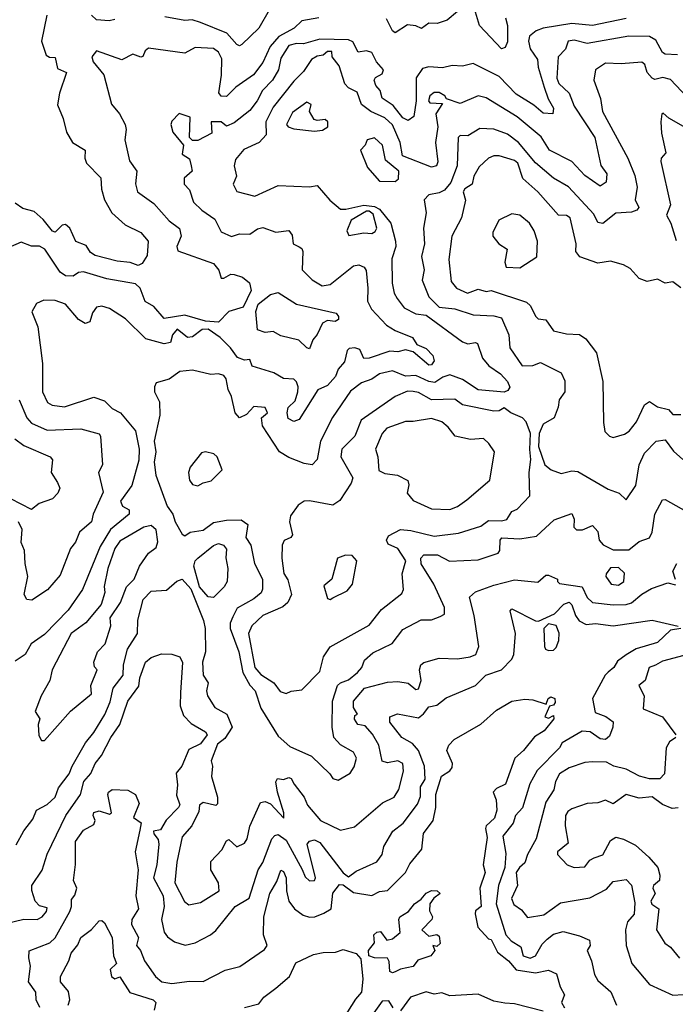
# Model space of a CAD drawing. Extents: x 1995148 to 2088947, y 769131 to 906009.
# Tile 35 of 256: x 2009159 to 2011684, y 796678 to 800468. Entities that reach past the tile are written whole.
import ezdxf

# ---------------------------------------------------------------- set-up
doc = ezdxf.new("R2010")
doc.units = 0

msp = doc.modelspace()

# ---------------------------------------------------------------- linework, layer by layer
at = {"layer": '0CON05XD'}
for points in [[(2009263.3, 800485), (2009243.3, 800385), (2009261.2, 800331.2), (2009273.6, 800323.6), (2009295, 800322.5), (2009305, 800280), (2009338.8, 800265), (2009311.8, 800185), (2009305, 800140), (2009327, 800087), (2009339.4, 800035), (2009361.9, 799995), (2009410.8, 799965), (2009410, 799935), (2009416.9, 799915), (2009471.2, 799858.8), (2009474.5, 799815), (2009485.8, 799775), (2009514.4, 799725), (2009565, 799678.1), (2009625, 799648.9), (2009654.2, 799615), (2009650.1, 799559.9), (2009630.6, 799529.4), (2009615, 799521.9), (2009585, 799533.1), (2009535, 799538.9), (2009450.3, 799560.3), (2009432.3, 799572.3), (2009415, 799598.9), (2009375, 799613.8), (2009351.8, 799665), (2009335, 799680), (2009322.7, 799677.3), (2009295, 799650), (2009285, 799654.2), (2009249.2, 799699.2), (2009215, 799729.2), (2009171.3, 799741.3), (2009141.2, 799761.2)], [(2009525, 800468), (2009503.1, 800463.1), (2009455, 800466.7), (2009436.2, 800485)], [(2010119.2, 800505), (2010080, 800435), (2010015, 800371.9), (2010005, 800367.8), (2009995, 800371.9), (2009956.5, 800416.5), (2009855, 800457.6), (2009823, 800467), (2009795, 800464.6), (2009718.2, 800478.2)], [(2010845, 800500), (2010805, 800466), (2010767, 800453), (2010735, 800454.1), (2010706, 800434), (2010684.8, 800444.8), (2010652.1, 800447.9), (2010605, 800416.7), (2010594.7, 800424.7), (2010571.2, 800471.2)], [(2011030, 800475), (2011037.7, 800445), (2011037.9, 800382.1), (2011028.9, 800361.1), (2011015, 800355.8), (2010930, 800445), (2010915, 800496.2)], [(2010311.4, 800475), (2010245, 800463.5), (2010215.8, 800435), (2010157.2, 800402.8), (2010124, 800365), (2010095, 800302.9), (2010059.4, 800255), (2009991.4, 800208.6), (2009955, 800172), (2009935, 800173.8), (2009925.9, 800185.9), (2009935.9, 800254.1), (2009937.6, 800317.6), (2009925, 800342.9), (2009905, 800356.9), (2009835, 800361.2), (2009795, 800338.8), (2009655, 800357.8), (2009642.4, 800347.6), (2009633.8, 800326.2), (2009625, 800324), (2009595, 800335.7), (2009553, 800313), (2009455, 800348.4), (2009436.3, 800325), (2009442.6, 800305), (2009482.5, 800255), (2009512.1, 800142.1), (2009543.3, 800105), (2009565.8, 800065), (2009569.2, 800045), (2009563.6, 800005), (2009582.5, 799925), (2009610, 799885), (2009604.5, 799835.5), (2009612.5, 799805), (2009675, 799760.6), (2009735, 799694), (2009774.4, 799664.4), (2009780.6, 799635), (2009764.7, 799595.3), (2009768.3, 799578.3), (2009905, 799529.4), (2009926, 799504), (2009935, 799473.5), (2009945, 799472.7), (2009972.1, 799487.9), (2009985, 799487.1), (2010016.7, 799476.7), (2010044.4, 799455), (2010050, 799425), (2010019.2, 799360.8), (2009965, 799344.5), (2009925, 799303.8), (2009875, 799307.9), (2009795, 799330), (2009715, 799318.2), (2009675, 799364.2), (2009642.6, 799382.6), (2009622.7, 799435), (2009605, 799450.8), (2009495, 799470), (2009405, 799496.9), (2009385.7, 799494.3), (2009365, 799480.8), (2009335, 799481.4), (2009315, 799496.5), (2009255.4, 799585), (2009235, 799596.5), (2009205, 799595.7), (2009165, 799612), (2009115, 799590)], [(2011495, 800471.8), (2011365.4, 800445.4), (2011285, 800452.6), (2011175, 800435.3), (2011148.6, 800425), (2011122, 800405), (2011118.6, 800385), (2011125.4, 800355.4), (2011153.6, 800315), (2011155.4, 800284.6), (2011178.3, 800208.3), (2011193.8, 800163.8), (2011215, 800127.5), (2011212.5, 800105), (2011175, 800107.5), (2011139.1, 800139.1), (2011070.6, 800180.6), (2011005, 800248.9), (2010905, 800299.4), (2010865, 800289.2), (2010825, 800291.8), (2010787.4, 800282.6), (2010734.1, 800285.9), (2010710, 800280), (2010685.9, 800244.1), (2010685.3, 800155), (2010677.1, 800095), (2010655, 800080), (2010635, 800090), (2010597.4, 800137.4), (2010555, 800165.7), (2010547.1, 800195), (2010530, 800215), (2010524.7, 800235), (2010529.1, 800245), (2010555, 800258.9), (2010560, 800275), (2010532.7, 800305), (2010515, 800341.8), (2010495, 800348.2), (2010462.8, 800342.8), (2010442, 800382), (2010425, 800390.6), (2010315, 800392.5), (2010252.5, 800375), (2010225, 800376.7), (2010195, 800368.2), (2010165, 800319.4), (2010156.1, 800275), (2010132.7, 800235), (2010093.8, 800195), (2010073.2, 800155), (2010045, 800118.8), (2009985, 800070.7), (2009955, 800058.6), (2009935, 800075.3), (2009896.7, 800075), (2009898.8, 800031.2), (2009845, 800002.5), (2009825, 800002.5), (2009812.5, 800015), (2009815, 800092.5), (2009773.6, 800106.4), (2009745, 800077.5), (2009741.2, 800065), (2009748.8, 800035), (2009790, 799985), (2009785, 799950), (2009812.5, 799932.5), (2009820, 799905), (2009823.3, 799885), (2009792.5, 799857.5), (2009792.5, 799835), (2009812.7, 799812.7), (2009828.5, 799765), (2009860, 799735), (2009910.5, 799700.5), (2009935, 799651.5), (2009975, 799632.9), (2010005, 799643.6), (2010045, 799642.9), (2010075, 799663.3), (2010095, 799667.8), (2010145, 799649.6), (2010195, 799655.8), (2010208.3, 799638.3), (2010212.5, 799605), (2010235, 799593.8), (2010245, 799587.5), (2010249.2, 799575), (2010246.7, 799505), (2010285, 799466.7), (2010323.3, 799443.3), (2010355, 799448.2), (2010445, 799520.6), (2010465, 799524.3), (2010485.7, 799515.7), (2010492.9, 799502.9), (2010500.4, 799435), (2010498.5, 799385), (2010513.8, 799353.8), (2010571.7, 799291.7), (2010605, 799271.1), (2010672, 799245), (2010688.1, 799218.1), (2010725, 799201.8), (2010749.6, 799175), (2010755.3, 799155), (2010745, 799139.6), (2010735, 799138.5), (2010675, 799189.1), (2010645, 799197.5), (2010615, 799190), (2010585, 799191.8), (2010505, 799164.5), (2010485, 799163.8), (2010468.8, 799198.8), (2010450, 799205), (2010427.6, 799202.4), (2010420.6, 799195), (2010409.5, 799150.5), (2010385, 799122.5), (2010375.4, 799095), (2010345, 799059.5), (2010306.9, 799043.1), (2010235, 798928.8), (2010215, 798921.2), (2010193, 798933), (2010188.6, 798955), (2010192.9, 798975), (2010219.3, 799000.8), (2010229.6, 799035), (2010231.5, 799055), (2010225, 799074.2), (2010215, 799084.2), (2010175, 799086.9), (2010138.3, 799108.3), (2010054.4, 799134.4), (2010045, 799160), (2010025, 799156.7), (2009997.3, 799167.3), (2009971.4, 799205), (2009931.5, 799245), (2009885, 799276.2), (2009861.2, 799275), (2009825, 799247.1), (2009805, 799244.4), (2009765, 799276.7), (2009747.5, 799255), (2009740, 799225), (2009715, 799220), (2009645, 799239.2), (2009566.7, 799316.7), (2009505, 799356.8), (2009475, 799364.6), (2009455, 799361.1), (2009439.9, 799340.1), (2009428.8, 799305), (2009411.7, 799298.3), (2009385, 799313.8), (2009335, 799373.3), (2009295, 799387.1), (2009251.7, 799388.3), (2009224.1, 799375.9), (2009206.4, 799343.6), (2009228.6, 799285), (2009246.4, 799145), (2009246.7, 799035), (2009265.7, 798995), (2009284.7, 798984.7), (2009332, 798978), (2009445, 799014.4), (2009485, 799001.4), (2009515, 798971.2), (2009546.7, 798955), (2009605.3, 798885.3), (2009618.9, 798815), (2009617.8, 798772.2), (2009591.1, 798675), (2009547.2, 798615), (2009554.8, 798594.8), (2009580.9, 798580.9), (2009580.5, 798565), (2009508.5, 798505), (2009469.5, 798440.5), (2009401.2, 798275), (2009345.4, 798194.6), (2009255, 798100.8), (2009203.8, 798065), (2009180, 798025), (2009141.2, 797998.8)], [(2011692.7, 800332.7), (2011645.4, 800335.4), (2011635, 800341.1), (2011609.2, 800389.2), (2011585, 800403.1), (2011505, 800404.7), (2011345, 800376.2), (2011295, 800389.6), (2011271.4, 800385), (2011260.6, 800355), (2011233.1, 800325), (2011227.7, 800242.3), (2011235, 800221.9), (2011275.5, 800185), (2011293.8, 800135), (2011374.6, 800015), (2011397, 799907), (2011420, 799875), (2011417.7, 799842.3), (2011395, 799826.7), (2011335, 799868.2), (2011285, 799921.5), (2011199.5, 799965), (2011167.3, 800017.3), (2011075, 800094.5), (2010955, 800167.3), (2010924.4, 800174.4), (2010855, 800145.6), (2010803.3, 800163.3), (2010796.7, 800175), (2010775, 800187.8), (2010755, 800187.7), (2010738.2, 800175), (2010732.9, 800155), (2010738, 800148), (2010787.5, 800145), (2010761.2, 800105), (2010769.5, 800055), (2010760, 799995), (2010769.6, 799920.4), (2010763.8, 799905), (2010745, 799900.6), (2010633.7, 799943.7), (2010624.7, 799995), (2010595, 800062.9), (2010565, 800090.7), (2010511.1, 800115), (2010475, 800141.2), (2010458.5, 800188.5), (2010425, 800206), (2010410.9, 800220.9), (2010389.9, 800289.9), (2010362, 800325), (2010361.2, 800345), (2010345, 800345.4), (2010328.3, 800331.7), (2010305, 800327.5), (2010283.4, 800315), (2010252.1, 800267.9), (2010215, 800231.4), (2010135, 800130.8), (2010107.5, 800075), (2010108, 800025), (2010081.4, 799995), (2010022.1, 799967.9), (2009990.6, 799929.4), (2009984.5, 799905), (2009994.3, 799865), (2009981.2, 799835), (2009995, 799806.7), (2010065, 799788), (2010155, 799829.5), (2010275, 799824.4), (2010305, 799830), (2010352.9, 799772.9), (2010395, 799738.9), (2010415, 799737.9), (2010485, 799753.3), (2010525, 799748.8), (2010545, 799738.6), (2010588.5, 799685), (2010606.9, 799615), (2010608, 799595), (2010592.4, 799547.6), (2010593.1, 799453.1), (2010600.8, 799415), (2010612.5, 799395), (2010639.4, 799359.4), (2010685, 799336.2), (2010725, 799330.6), (2010865, 799227.5), (2010885, 799220.3), (2010915, 799225.6), (2010921.7, 799221.7), (2010941.8, 799165), (2010965.7, 799135.7), (2011010.5, 799105), (2011037.1, 799075), (2011047, 799053), (2011039.3, 799040.7), (2011025.4, 799034.6), (2010925, 799043.6), (2010865, 799083.3), (2010815, 799101.2), (2010788, 799092), (2010758.4, 799071.6), (2010735, 799075.4), (2010685, 799098.2), (2010645, 799096.2), (2010595, 799116.2), (2010545.3, 799104.7), (2010515, 799084.5), (2010475, 799070.4), (2010432.4, 799037.6), (2010363.5, 798936.5), (2010317.3, 798845), (2010304.5, 798775.5), (2010285, 798754.2), (2010255, 798759.5), (2010195, 798782.9), (2010160, 798805), (2010093.5, 798905), (2010090, 798935), (2010114, 798955), (2010105, 798975.7), (2010060.5, 798979.5), (2010032, 798948), (2010005, 798936), (2009989.1, 798955), (2009975, 799017.5), (2009961.8, 799045), (2009954.5, 799085), (2009945, 799097.9), (2009925, 799104.6), (2009895, 799102.2), (2009825, 799119.4), (2009776.3, 799113.7), (2009735, 799084), (2009685, 799070), (2009677.8, 799055), (2009678.5, 799035), (2009697.4, 798997.4), (2009699.3, 798945), (2009677.3, 798845), (2009683.8, 798805), (2009676.9, 798765), (2009682.8, 798715), (2009726.5, 798595), (2009748.8, 798565), (2009757.9, 798535), (2009785, 798487.1), (2009795, 798481.4), (2009815, 798495.8), (2009865, 798503.1), (2009905, 798532.7), (2009955, 798541), (2010012.4, 798542.4), (2010037.1, 798525), (2010030.4, 798475), (2010049.5, 798445), (2010062.7, 798375), (2010093.5, 798315), (2010094.3, 798275.7), (2010088.5, 798261.5), (2010061.2, 798238.8), (2009997, 798203), (2009979.7, 798169.7), (2009970, 798145), (2009970, 798125), (2010002.5, 798035), (2010018.4, 797955), (2010045, 797905.9), (2010065.9, 797885), (2010088.1, 797818.1), (2010155, 797710.6), (2010200, 797670), (2010283, 797633), (2010353.3, 797565), (2010365, 797546.7), (2010385, 797541.2), (2010431.7, 797568.3), (2010447.3, 797592.7), (2010455.7, 797625), (2010445, 797648.8), (2010395, 797676.2), (2010368.8, 797705), (2010362.9, 797745), (2010363.5, 797845), (2010383.6, 797905), (2010394.2, 797915), (2010425, 797926.6), (2010460, 797955), (2010476.9, 797975), (2010487.4, 798002.6), (2010519.4, 798030.6), (2010593.3, 798066.7), (2010635, 798120.8), (2010705, 798158.1), (2010745, 798157.5), (2010778.7, 798171.3), (2010795, 798180), (2010794.5, 798205), (2010754.6, 798295), (2010705, 798373.3), (2010704.2, 798395), (2010715, 798407.5), (2010768.2, 798408.2), (2010814.3, 798384.3), (2010925, 798388.9), (2011001.2, 798415), (2011008.8, 798425), (2011010, 798465), (2011016, 798474), (2011085, 798469.4), (2011150, 798480), (2011217.7, 798542.3), (2011285, 798566.7), (2011294.2, 798545), (2011293.1, 798515), (2011303.7, 798503.7), (2011326.2, 798503.8), (2011365, 798521.2), (2011385, 798498), (2011390.6, 798465), (2011406.1, 798446.1), (2011445, 798427.5), (2011505, 798427.5), (2011545, 798460), (2011585, 798473.3), (2011594.3, 798495.7), (2011604.6, 798565), (2011635, 798620), (2011645, 798620.8), (2011726.9, 798575)], [(2011729.5, 800169.5), (2011665, 800237.9), (2011635.4, 800245.4), (2011605, 800237.1), (2011595, 800242.9), (2011575.6, 800265), (2011567.1, 800295), (2011555, 800304.4), (2011475, 800297.5), (2011415, 800300), (2011376, 800275), (2011370.8, 800235), (2011395.5, 800165), (2011403.9, 800113.9), (2011500.6, 799935), (2011527.5, 799867.5), (2011536.9, 799823.1), (2011530, 799775), (2011542.9, 799745), (2011535.8, 799735), (2011515, 799727.3), (2011455, 799722.9), (2011405, 799683.8), (2011385, 799687.5), (2011369.9, 799719.9), (2011272.5, 799825), (2011215, 799858.1), (2011145, 799916.7), (2011080.5, 799995), (2011037.3, 800027.3), (2010985, 800046.7), (2010931.2, 800048.8), (2010885, 800021.4), (2010855, 800022), (2010848, 800015), (2010843.2, 799905), (2010819.1, 799840.9), (2010795, 799812.2), (2010775, 799801.4), (2010735, 799793.8), (2010716.7, 799775), (2010724.2, 799725), (2010714.5, 799665), (2010717.9, 799605), (2010706.4, 799556.4), (2010716.7, 799505), (2010708.9, 799465), (2010735, 799400.5), (2010775, 799361.8), (2010835, 799355.4), (2010905, 799331.5), (2010985, 799328.1), (2011015, 799320), (2011042.2, 799255), (2011046.7, 799205), (2011094, 799135), (2011135, 799136.9), (2011165, 799148), (2011245, 799108.8), (2011258.1, 799078.1), (2011258.6, 799035), (2011236.2, 799005), (2011233.3, 798976.7), (2011217.5, 798935), (2011175, 798911.4), (2011160, 798875), (2011157.1, 798825), (2011182, 798755), (2011206.2, 798735), (2011245, 798720.7), (2011285, 798731.1), (2011308.4, 798728.4), (2011425, 798660.6), (2011467.5, 798645), (2011495, 798620), (2011532.5, 798675), (2011544.6, 798755), (2011565, 798800), (2011610, 798845), (2011645, 798851.1), (2011677.5, 798807.5), (2011712.9, 798775)], [(2010295, 800039), (2010325, 800042.8), (2010345.3, 800055), (2010345.2, 800075.2), (2010335, 800083.5), (2010305, 800079.3), (2010293.7, 800083.7), (2010275.6, 800115), (2010282, 800142), (2010265, 800150.8), (2010209.9, 800110.1), (2010186.5, 800065), (2010193.3, 800055), (2010215, 800048.3), (2010295, 800039)], [(2011715, 800057.1), (2011658.9, 800088.9), (2011637.7, 800107.7), (2011632.5, 800105), (2011628.1, 800075), (2011631.1, 800031.1), (2011647.5, 799955), (2011630, 799935), (2011628.3, 799921.7), (2011665.7, 799755), (2011650, 799715), (2011666.2, 799685), (2011687.8, 799617.8)], [(2010605, 799844.4), (2010618.1, 799855), (2010618.9, 799885), (2010567.6, 799927.6), (2010556.5, 799985), (2010525, 800012.5), (2010497.5, 800005), (2010490, 799985), (2010471.9, 799965), (2010498.6, 799898.6), (2010545, 799846), (2010605, 799844.4)], [(2011705, 799436.2), (2011675, 799459.2), (2011645, 799454.2), (2011615, 799468.8), (2011575, 799460), (2011545, 799472), (2011509.7, 799509.7), (2011484.8, 799524.8), (2011435, 799537.8), (2011385, 799530.8), (2011316, 799555), (2011300.8, 799575), (2011301.9, 799605), (2011279.5, 799705), (2011265, 799714.7), (2011234.2, 799715), (2011154.4, 799805), (2011097, 799857), (2011077.8, 799915), (2011065, 799925.8), (2011005, 799944), (2010985, 799944.2), (2010964, 799935), (2010929.1, 799900.9), (2010907.5, 799865), (2010901.8, 799835), (2010873.2, 799816.8), (2010866.5, 799805), (2010876.5, 799773.5), (2010860.9, 799705), (2010823.5, 799635), (2010811.5, 799545), (2010820.2, 799460.2), (2010840.8, 799435), (2010883.8, 799415), (2010925, 799430), (2010955, 799421.8), (2010975, 799425.6), (2011110.3, 799380.3), (2011126.8, 799366.8), (2011145, 799326.2), (2011155.9, 799315.9), (2011185, 799312), (2011215, 799270.8), (2011265, 799258.1), (2011315, 799255.7), (2011339.7, 799239.7), (2011380, 799185), (2011404.3, 799075), (2011408, 798918)], [(2010427, 799637), (2010485, 799646.9), (2010515, 799644.6), (2010527.9, 799652.1), (2010534.4, 799665), (2010519.7, 799719.7), (2010505, 799731.2), (2010495, 799731.2), (2010435, 799696.7), (2010418.8, 799655), (2010427, 799637)], [(2011085, 799512.5), (2011151.2, 799555), (2011153.1, 799615), (2011140.5, 799655), (2011121.9, 799685), (2011085, 799715.7), (2011055, 799720), (2011004.4, 799695.6), (2010981.7, 799648.3), (2010981.4, 799635), (2011004.5, 799604.5), (2011036.2, 799585), (2011027.5, 799535), (2011032.7, 799515), (2011085, 799512.5)], [(2010275, 799201.4), (2010265, 799204.2), (2010234.6, 799234.6), (2010165, 799250.5), (2010135, 799267.5), (2010105, 799263.6), (2010075, 799274.4), (2010068.2, 799345), (2010077.5, 799372.5), (2010125, 799410.6), (2010155, 799418), (2010225, 799372.7), (2010377.9, 799337.9), (2010386.7, 799325), (2010386.2, 799313.8), (2010373.9, 799306.1), (2010345, 799310), (2010325, 799300), (2010305, 799255.8), (2010287.5, 799235), (2010275, 799201.4)], [(2009157.5, 799005), (2009185.9, 798935.9), (2009204.7, 798914.7), (2009265, 798887.7), (2009395, 798893.3), (2009465, 798873.3), (2009470, 798865), (2009477.5, 798755), (2009462.5, 798725), (2009480.5, 798649.5), (2009442, 798565), (2009435.8, 798535), (2009389.5, 798495), (2009373.8, 798456.2), (2009355, 798432.5), (2009315, 798329.2), (2009266.2, 798273.8), (2009206.4, 798233.6), (2009185.9, 798235.9), (2009176, 798255), (2009190.6, 798325), (2009179.6, 798375), (2009176.9, 798425), (2009164.3, 798455), (2009168.1, 798505), (2009155, 798535.7)], [(2010185, 797873.8), (2010205, 797883.3), (2010245, 797888.8), (2010315, 797958.8), (2010328.6, 798015), (2010355, 798054.4), (2010505, 798137.5), (2010551.9, 798198.1), (2010630.9, 798259.1), (2010637.5, 798275), (2010632.1, 798335), (2010645.6, 798385), (2010615, 798432.9), (2010578.5, 798448.5), (2010571.9, 798465), (2010578.9, 798481.1), (2010625, 798505.8), (2010665, 798502.3), (2010755, 798480), (2010849.1, 798490.9), (2010935, 798518.9), (2010965, 798540.5), (2011015, 798539.1), (2011035.4, 798544.6), (2011053.8, 798575), (2011075, 798583.8), (2011123.3, 798635), (2011121.1, 798725), (2011127.1, 798775), (2011123.1, 798813.1), (2011126.5, 798875), (2011110.2, 798920.2), (2011095, 798935.7), (2011050, 798955), (2011025, 798973.8), (2011005, 798962.5), (2010985, 798960.4), (2010865, 798985.7), (2010835, 799007.3), (2010745.5, 799004.5), (2010695, 799032.8), (2010675, 799037.2), (2010652.2, 799037.8), (2010605, 799016.9), (2010473.8, 798926.2), (2010450, 798865), (2010400, 798815), (2010396.2, 798785), (2010441.5, 798705), (2010435, 798684), (2010392.2, 798617.8), (2010365, 798599.4), (2010275, 798615.8), (2010255, 798614.2), (2010231.3, 798598.7), (2010201.5, 798558.5), (2010197.5, 798535), (2010210, 798485), (2010203.3, 798475), (2010177.3, 798462.7), (2010170, 798445), (2010168.8, 798395), (2010176.6, 798336.6), (2010192.3, 798312.3), (2010206.4, 798255), (2010191.1, 798225), (2010172.4, 798207.6), (2010095, 798174.5), (2010052.7, 798135), (2010039.6, 798105), (2010065, 797973.8), (2010088, 797948), (2010137.5, 797915), (2010162.1, 797882.1), (2010185, 797873.8)], [(2011408, 798918), (2011412.7, 798882.7), (2011430, 798865), (2011445, 798860), (2011487.8, 798872.2), (2011506.1, 798883.9), (2011535, 798919.4), (2011564.7, 798985.3), (2011585, 798998.8), (2011615, 798977.1), (2011657.5, 798967.5), (2011675, 798948.8), (2011705, 798948)], [(2010815, 798582.9), (2010845, 798594.4), (2010880.6, 798619.4), (2010970, 798695), (2010988, 798805), (2010966.4, 798836.4), (2010945, 798856), (2010895, 798852.2), (2010836, 798865), (2010809.7, 798899.7), (2010785, 798920.6), (2010745, 798932.9), (2010675, 798920.8), (2010645, 798921.9), (2010572.9, 798895), (2010554.7, 798875.3), (2010529.5, 798815), (2010538.7, 798785), (2010542.4, 798732.4), (2010565, 798720.9), (2010614.5, 798714.5), (2010654, 798694), (2010657.7, 798677.7), (2010650.8, 798645), (2010675, 798617.5), (2010745, 798585.6), (2010815, 798582.9)], [(2009140, 798855), (2009175, 798829.5), (2009276.2, 798785), (2009285.9, 798774.1), (2009280.6, 798725), (2009305, 798686.2), (2009314, 798665), (2009306, 798645), (2009285, 798623.5), (2009234.6, 798605.4), (2009205, 798582.9), (2009085, 798643.8)], [(2009845, 798674.2), (2009865, 798685.8), (2009896.8, 798693.2), (2009938.8, 798735), (2009920, 798785), (2009907.2, 798797.2), (2009875, 798804.4), (2009858.9, 798801.1), (2009815.8, 798745), (2009809.2, 798725), (2009813.1, 798695), (2009825, 798678.6), (2009845, 798674.2)], [(2009255, 797693.3), (2009355, 797806.2), (2009435, 797873.3), (2009432.5, 797905), (2009457.5, 797965), (2009447.3, 797977.3), (2009444.2, 797995), (2009459.2, 798035), (2009488.6, 798065), (2009509.4, 798135), (2009508, 798165), (2009546.7, 798225), (2009570, 798285), (2009599.6, 798315), (2009620.9, 798365), (2009655, 798414.2), (2009684.1, 798435.9), (2009691.4, 798458.6), (2009685, 798504), (2009665, 798520.4), (2009637.5, 798515), (2009545, 798460.5), (2009525, 798432.5), (2009498.2, 798355), (2009484, 798286), (2009486.4, 798263.6), (2009473.4, 798216.6), (2009413.4, 798146.6), (2009356.9, 798105), (2009299.6, 797995), (2009284.7, 797965.3), (2009275.7, 797924.3), (2009242.2, 797865), (2009219.2, 797805), (2009236.2, 797776.2), (2009230, 797755), (2009233, 797713), (2009243.6, 797693.6), (2009255, 797693.3)], [(2009905, 798244.2), (2009885, 798245.8), (2009851.3, 798285), (2009830, 798365), (2009835.4, 798384.6), (2009845.6, 798395), (2009905, 798444.2), (2009925, 798452), (2009943.3, 798445), (2009955, 798430), (2009953.3, 798396.7), (2009961.1, 798355), (2009957.5, 798305), (2009946, 798285), (2009905, 798244.2)], [(2010355, 798236.7), (2010365, 798242), (2010420.5, 798269.5), (2010441.2, 798295), (2010458, 798385), (2010440, 798405), (2010413.8, 798406.2), (2010383.3, 798395), (2010361.2, 798315), (2010330.9, 798289.1), (2010345, 798240), (2010355, 798236.7)], [(2011685, 798312.5), (2011674.2, 798345), (2011689.2, 798375)], [(2010461.2, 797755), (2010448.8, 797775), (2010450, 797790), (2010460, 797795), (2010445, 797820), (2010444.2, 797844.2), (2010486.7, 797895), (2010575, 797918.1), (2010615, 797920), (2010655, 797914.3), (2010685, 797890), (2010695, 797892), (2010705.5, 797925), (2010698.8, 797965), (2010703.8, 797985), (2010715.8, 797994.2), (2010775, 798010.5), (2010845, 798007.4), (2010893.3, 798015), (2010915.7, 798025), (2010927.1, 798055), (2010908.9, 798175), (2010891.4, 798245), (2010914.5, 798265.5), (2010985, 798291.5), (2011065, 798311.5), (2011155, 798302.9), (2011185, 798329.2), (2011195, 798330), (2011230, 798315), (2011230, 798305), (2011238.3, 798298.3), (2011325, 798285.4), (2011345, 798244.4), (2011365, 798224.5), (2011445, 798215.4), (2011495, 798216.9), (2011515, 798223.3), (2011555, 798256.8), (2011592.1, 798277.9), (2011655, 798300.8), (2011685, 798292)], [(2011465, 798291.1), (2011485.2, 798305), (2011487.8, 798337.8), (2011465, 798359.2), (2011435, 798357.5), (2011417.5, 798335), (2011416.7, 798325), (2011437.1, 798295), (2011465, 798291.1)], [(2009145, 797292), (2009175, 797345.8), (2009209.4, 797390.6), (2009224.3, 797425), (2009265, 797447.1), (2009295.6, 797475), (2009308.8, 797511.2), (2009349.5, 797565), (2009360.5, 797595), (2009412.9, 797685), (2009445, 797724.4), (2009486.6, 797793.4), (2009507.9, 797842.1), (2009519.6, 797895), (2009557.3, 797945), (2009558.8, 797985), (2009574.5, 798045), (2009612.7, 798105), (2009614, 798156), (2009635, 798235.8), (2009665, 798268.6), (2009725, 798272.5), (2009763.6, 798306.4), (2009785, 798314.4), (2009817.8, 798277.8), (2009866.7, 798155), (2009872.9, 798125), (2009874.4, 798035), (2009863.1, 797995), (2009866, 797945), (2009884.4, 797915), (2009878.2, 797885), (2009881.8, 797865), (2009910.7, 797820.8), (2009956.5, 797795), (2009977.3, 797745), (2009949, 797701), (2009920.7, 797679.3), (2009896.7, 797615), (2009901.2, 797595), (2009897.9, 797555), (2009920.9, 797475), (2009920.7, 797449.3), (2009915, 797443.8), (2009865, 797454.2), (2009851.9, 797445), (2009849.3, 797420.7), (2009822.5, 797365), (2009785, 797322), (2009764.5, 797225), (2009756.9, 797145), (2009793.4, 797073.4), (2009810.9, 797060.9), (2009855, 797070), (2009927.5, 797115), (2009924.4, 797145), (2009895.4, 797195.4), (2009895, 797227.1), (2009937.6, 797272.4), (2009955, 797307.5), (2009965, 797312.5), (2009995, 797284.3), (2010025, 797297.8), (2010035.3, 797315), (2010045, 797364), (2010086.9, 797455), (2010105, 797459.2), (2010125, 797449.5), (2010175.9, 797394.1), (2010176.2, 797415), (2010151.3, 797495), (2010145.9, 797534.1), (2010152.3, 797547.7), (2010175, 797543.3), (2010195, 797551.2), (2010205, 797547.5), (2010215.5, 797525), (2010254.7, 797475), (2010267.9, 797445), (2010318.1, 797385), (2010395, 797348), (2010448.7, 797361.3), (2010556.2, 797453.8), (2010600.9, 797475), (2010619.2, 797505), (2010636.7, 797575), (2010634.5, 797604.5), (2010615, 797615.6), (2010575, 797607.4), (2010555, 797614.1), (2010542.3, 797675), (2010518.1, 797718.1), (2010489.3, 797749.3), (2010461.2, 797755)], [(2009095, 796986.9), (2009175, 797005.4), (2009226.2, 797005), (2009245.3, 797014.7), (2009262.5, 797035), (2009265, 797048.8), (2009235, 797057.5), (2009219.2, 797075), (2009205.7, 797115.7), (2009205.7, 797135), (2009245.5, 797194.5), (2009264.5, 797255.5), (2009336.7, 797405), (2009392.9, 797485), (2009405.4, 797535), (2009433.6, 797566.3), (2009450, 797605), (2009474.7, 797635.3), (2009509.6, 797705), (2009544.7, 797755.3), (2009576.1, 797845), (2009617.8, 797902.2), (2009621.4, 797935), (2009643.6, 797995), (2009665, 798012.9), (2009705, 798027.5), (2009745, 798025.5), (2009775.7, 798015), (2009786.2, 797993.8), (2009778.7, 797878.7), (2009776.6, 797826.6), (2009789.6, 797789.6), (2009818.9, 797758.9), (2009875, 797726.5), (2009881.5, 797715), (2009855, 797680.5), (2009810.6, 797659.4), (2009783.5, 797595), (2009761.8, 797568.2), (2009766.7, 797523.3), (2009763.2, 797483.2), (2009775.5, 797445.5), (2009771.1, 797435), (2009722.7, 797387.3), (2009700.8, 797349.2), (2009674.6, 797345), (2009675, 797333.8), (2009692, 797312), (2009694.3, 797294.3), (2009686.7, 797215), (2009673.8, 797165), (2009711.1, 797095), (2009715.5, 797054.5), (2009704.6, 797005), (2009715, 796956.2), (2009727.9, 796937.9), (2009755, 796918.8), (2009795.9, 796905.9), (2009835, 796914), (2009894, 796945), (2009915, 796962), (2009989.2, 797055), (2010043, 797087), (2010077.9, 797195), (2010096, 797224), (2010130, 797315), (2010142, 797328), (2010155, 797331.5), (2010185, 797309.3), (2010247.5, 797197.5), (2010258.2, 797168.2), (2010275, 797153.2), (2010294, 797155), (2010298, 797165), (2010266.7, 797295), (2010275, 797306), (2010295, 797311.2), (2010315, 797300.6), (2010405, 797184.6), (2010425, 797169.2), (2010455, 797190), (2010534, 797226), (2010554.4, 797255), (2010562, 797285), (2010595.6, 797345), (2010635.6, 797375), (2010691.1, 797448.9), (2010702.7, 797477.3), (2010702.5, 797515), (2010720.5, 797545), (2010718.4, 797595), (2010695.3, 797655.3), (2010672.3, 797682.3), (2010630.6, 797705), (2010585, 797764), (2010584.3, 797785), (2010614.5, 797795.5), (2010695, 797781.1), (2010714.4, 797795.6), (2010735, 797823.1), (2010765, 797829.2), (2010802.1, 797857.9), (2010915, 797905.7), (2010953.8, 797945), (2011015, 797966), (2011053.9, 798006.1), (2011062.5, 798025), (2011068.6, 798105), (2011047.5, 798192.5), (2011055, 798200), (2011145, 798153.8), (2011157.7, 798152.3), (2011218.6, 798181.4), (2011255, 798218.6), (2011275, 798225.7), (2011285.9, 798215.9), (2011300, 798175), (2011314.2, 798154.2), (2011340.5, 798140.5), (2011376.7, 798143.3), (2011445, 798134.7), (2011595, 798156.7), (2011695, 798133.3)], [(2011195, 798040), (2011215, 798041.4), (2011225, 798051.2), (2011235, 798078), (2011236.9, 798106.9), (2011225, 798135.5), (2011195, 798142), (2011178, 798125), (2011180, 798055), (2011184.6, 798044.6), (2011195, 798040)], [(2011705.6, 798124.4), (2011665, 798118.6), (2011615, 798070), (2011533.6, 798046.4), (2011495, 798023.1), (2011461.4, 797998.6), (2011446.7, 797975), (2011425, 797955.8), (2011413.8, 797945), (2011364.8, 797855), (2011375, 797801.1), (2011416.3, 797786.3), (2011444.5, 797765), (2011443.7, 797745), (2011430.3, 797709.7), (2011415, 797697.9), (2011395, 797700.4), (2011356.3, 797726.3), (2011325, 797728.8), (2011248, 797685), (2011238, 797665), (2011151.8, 797578.2), (2011123.5, 797526.5), (2011095.7, 797434.2), (2011068.8, 797405), (2011059.1, 797375), (2011020.3, 797325), (2011031.4, 797258.6), (2011026.8, 797205), (2011003.2, 797135), (2010993.4, 797065), (2011031.5, 796945), (2011051.7, 796921.7), (2011089.5, 796899.5), (2011097.5, 796865), (2011125, 796855.8), (2011145, 796864.4), (2011171, 796909), (2011190.7, 796929.3), (2011215, 796947.7), (2011252.2, 796957.8), (2011315, 796942.1), (2011352.9, 796925), (2011355.5, 796905), (2011344, 796885), (2011360.6, 796845), (2011372.4, 796792.4), (2011385, 796770), (2011435.8, 796725.8), (2011457.5, 796675)], [(2011775, 798036.5), (2011635, 797999.4), (2011607.1, 797982.9), (2011583.8, 797975), (2011567.5, 797925), (2011543.1, 797905), (2011564.2, 797865), (2011560, 797815), (2011635, 797784.4), (2011686.2, 797715)], [(2009236.3, 796666.3), (2009222.2, 796695), (2009221.5, 796725), (2009192.9, 796765), (2009200.9, 796825), (2009193.7, 796856.3), (2009195.6, 796884.4), (2009275.4, 796914.6), (2009295, 796934.2), (2009352.1, 797035), (2009359.1, 797055), (2009358, 797082), (2009371.4, 797098.6), (2009379.4, 797125), (2009366, 797155), (2009373.4, 797216.6), (2009373.8, 797305), (2009405, 797348.1), (2009445, 797370), (2009450, 797385), (2009442, 797405), (2009445, 797416.7), (2009465, 797422.5), (2009505, 797410), (2009512.5, 797415), (2009498, 797485), (2009501.2, 797495), (2009515.7, 797504.3), (2009575, 797501.8), (2009604.4, 797485), (2009619.1, 797450.9), (2009597, 797397), (2009627, 797377), (2009622.1, 797347.9), (2009603.2, 797265), (2009615.9, 797195), (2009606.6, 797095), (2009616, 797045), (2009591.1, 797005), (2009590, 796985), (2009616.2, 796935), (2009608.9, 796905), (2009624.5, 796885), (2009640, 796845), (2009682, 796785), (2009706.2, 796765), (2009745, 796757.5), (2009813, 796767), (2009865, 796766), (2009950.3, 796809.7), (2010006.7, 796823.3), (2010101.4, 796888.6), (2010112.3, 796905), (2010097.8, 796945), (2010099.3, 797015), (2010122.5, 797105), (2010149.3, 797150.7), (2010165, 797194.2), (2010175, 797188.6), (2010185.2, 797165.2), (2010186.9, 797115), (2010195.6, 797075), (2010217.1, 797045), (2010251.3, 797021.3), (2010275, 797013.1), (2010296.2, 797015), (2010330.6, 797029.4), (2010358.7, 797045), (2010364.5, 797105.5), (2010390.6, 797139.4), (2010405, 797137.4), (2010445, 797108.1), (2010515, 797097.1), (2010545, 797112.5), (2010575, 797115.8), (2010645, 797185.7), (2010661.4, 797218.6), (2010708.2, 797275), (2010714.3, 797335.7), (2010751.1, 797385), (2010761.2, 797435), (2010761.1, 797485), (2010783.3, 797556.7), (2010815, 797576.7), (2010825, 797590), (2010826.2, 797605), (2010804.4, 797655), (2010811.4, 797675), (2010832.1, 797697.9), (2010935, 797755.8), (2010995, 797810), (2011055, 797844.2), (2011105, 797852), (2011135, 797850), (2011186.4, 797833.6), (2011193.8, 797855), (2011205, 797862), (2011220, 797855), (2011220.8, 797839.2), (2011215, 797830), (2011200, 797825), (2011181.2, 797785), (2011195, 797780), (2011215, 797790), (2011216.2, 797776.2), (2011179.2, 797730.8), (2011141.9, 797708.1), (2011099.2, 797655), (2011065.6, 797625), (2011030, 797525), (2010995, 797509.1), (2010983.1, 797495), (2010994.4, 797465), (2010996.4, 797425), (2010987.5, 797395), (2010955.5, 797365), (2010952.5, 797355), (2010959.5, 797320.5), (2010943.6, 797215), (2010951.1, 797185), (2010930.9, 797125), (2010935.8, 797054.2), (2010915, 797037.5), (2010913.8, 797026.2), (2010923.8, 796975), (2010965, 796930), (2010975, 796927.5), (2010998.9, 796878.9), (2011041.4, 796845), (2011070.9, 796810.9), (2011145, 796799.1), (2011195, 796810), (2011225.8, 796795.8), (2011240.8, 796745), (2011257.5, 796715), (2011246.2, 796685), (2011257.5, 796665)], [(2011686.2, 797705), (2011661.1, 797688.9), (2011648.6, 797665), (2011642.9, 797565), (2011625, 797545.8), (2011585, 797546.4), (2011546.2, 797556.2), (2011495, 797582.7), (2011446.7, 797595), (2011419.5, 797609.5), (2011365, 797611.9), (2011335, 797609.2), (2011275, 797588.2), (2011237.9, 797565), (2011222.7, 797535), (2011216.2, 797503.8), (2011185.8, 797455.8), (2011148.5, 797315), (2011115.3, 797254.7), (2011105, 797222), (2011083.3, 797205), (2011070.7, 797185), (2011076.5, 797135), (2011053.5, 797085), (2011062.3, 797062.3), (2011092.2, 797042.2), (2011115, 797012), (2011177.4, 797022.6), (2011241.9, 797068.1), (2011355, 797088.1), (2011419.1, 797120.9), (2011445, 797151.2), (2011495, 797157.8), (2011515, 797136.2), (2011528.4, 797068.4), (2011525.3, 797025), (2011499.4, 796995), (2011491.5, 796965), (2011494.6, 796905), (2011516.9, 796835), (2011584.2, 796754.2), (2011675, 796712.8), (2011713.9, 796716.1)], [(2011695, 797434.4), (2011672.3, 797432.3), (2011635, 797447.5), (2011595, 797476.6), (2011545, 797471.4), (2011495, 797485.6), (2011445, 797450), (2011415, 797463.3), (2011385, 797453.8), (2011345, 797450.8), (2011285, 797430.9), (2011269.7, 797420.3), (2011261.3, 797405), (2011260, 797365), (2011271.2, 797298.8), (2011230, 797265), (2011230, 797255), (2011267.5, 797215), (2011295, 797204.2), (2011335, 797206.7), (2011355, 797232.5), (2011371.7, 797241.7), (2011405, 797252.9), (2011435, 797308.8), (2011455, 797321.2), (2011485, 797314), (2011530.9, 797290.9), (2011582.5, 797245), (2011616.2, 797205), (2011623.8, 797175), (2011623.3, 797155), (2011600, 797135), (2011598, 797125), (2011606.7, 797105), (2011589.1, 797075), (2011594.1, 797064.1), (2011620.6, 797045), (2011611.1, 796965), (2011643.2, 796913.2), (2011665, 796897.5), (2011700, 796855)], [(2010595, 796799.2), (2010583.9, 796803.9), (2010582.2, 796842.2), (2010575.5, 796855.5), (2010525, 796857.2), (2010503.9, 796865), (2010502.7, 796885), (2010525.6, 796915), (2010522.5, 796945), (2010535, 796956), (2010548.3, 796958.3), (2010573.3, 796925), (2010595, 796930), (2010624.2, 796955), (2010618.8, 797005), (2010623.3, 797015), (2010656, 797035), (2010679.2, 797065), (2010705, 797082.5), (2010724.6, 797105.4), (2010745, 797116.5), (2010766.7, 797115), (2010778.8, 797105), (2010753.8, 797086.2), (2010738.6, 797065), (2010737.5, 797037.5), (2010749.2, 797015), (2010746, 797005), (2010707.5, 796965), (2010735, 796940), (2010765, 796946.2), (2010775, 796940), (2010778, 796912), (2010765, 796900), (2010750, 796905), (2010757.5, 796885), (2010742.5, 796865), (2010692, 796848), (2010675, 796823.3), (2010625, 796813.1), (2010605, 796803.1), (2010595, 796799.2)], [(2009345.7, 796674.3), (2009352.5, 796695), (2009347.5, 796727.5), (2009316.2, 796765), (2009315.8, 796785), (2009348.9, 796845), (2009356.7, 796875), (2009383.3, 796906.7), (2009394.3, 796935), (2009435, 796965.6), (2009465, 796999.2), (2009475, 797000), (2009485, 796991.4), (2009514.6, 796935), (2009520.9, 796865), (2009531.4, 796835), (2009507.6, 796812.4), (2009512.8, 796785), (2009525, 796776.7), (2009545, 796783.8), (2009583.7, 796723.7), (2009673.3, 796695), (2009683.3, 796685), (2009677.5, 796655)], [(2010025, 796665.8), (2010079.7, 796680.3), (2010098.8, 796705), (2010145, 796740), (2010198.1, 796785), (2010222.6, 796837.4), (2010290.7, 796869.3), (2010327.4, 796877.4), (2010375, 796878.2), (2010405, 796888.6), (2010455, 796873.1), (2010472.6, 796852.6), (2010480.9, 796775), (2010475.3, 796724.7), (2010451.7, 796698.3), (2010406.4, 796625)], [(2011175, 796651.5), (2011065, 796679.5), (2011027.7, 796682.3), (2010985, 796689.6), (2010925, 796717.1), (2010815, 796710.4), (2010785, 796721.8), (2010755, 796716.7), (2010725, 796726.5), (2010664.2, 796705), (2010625, 796652.5)], [(2010597.1, 796665), (2010581.2, 796691.2), (2010555, 796690), (2010522.9, 796645)]]:
    msp.add_lwpolyline(points, dxfattribs=at)

doc.saveas('drawing.dxf')
